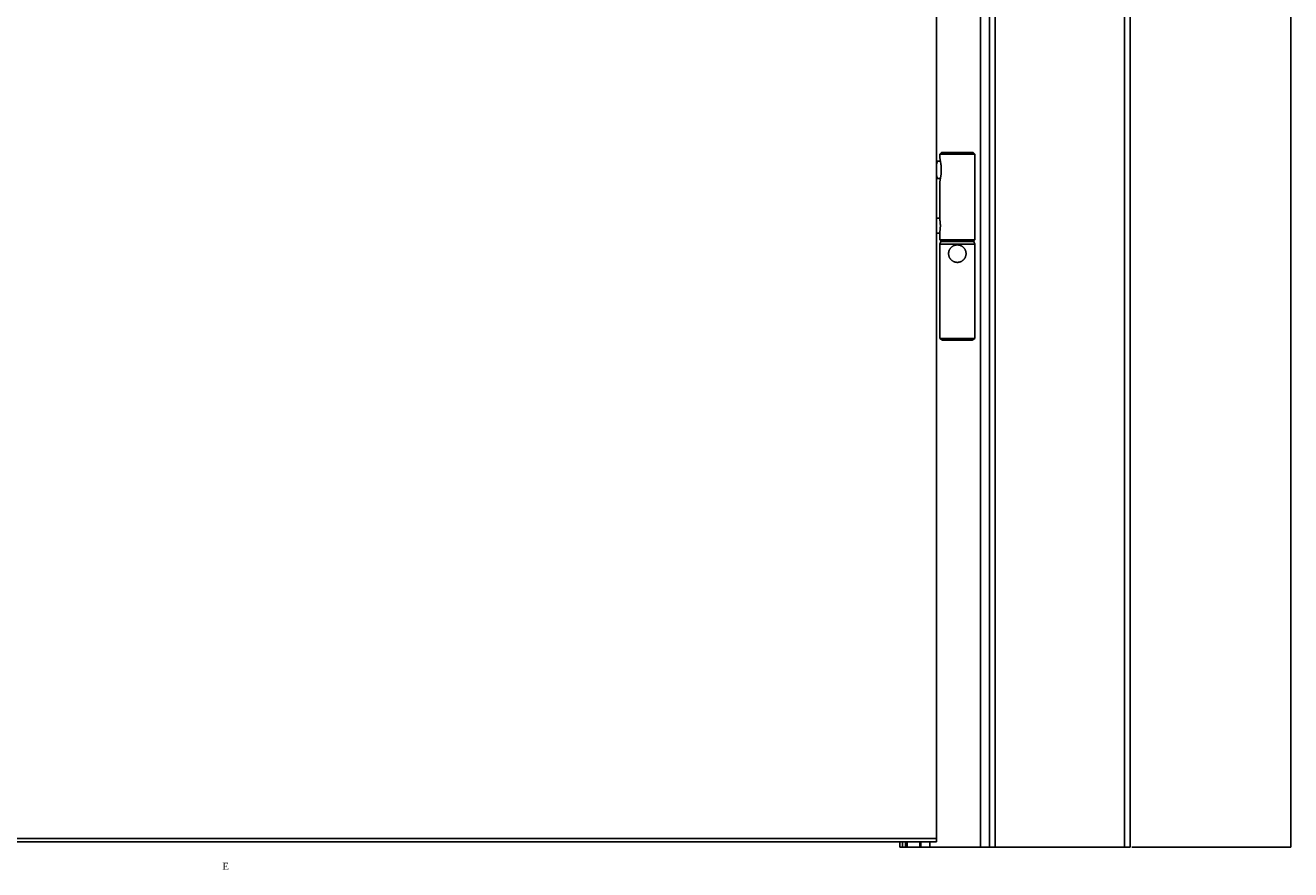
# Model space of a CAD drawing. Header units: millimetres. Extents: x -6500 to 4200, y 0 to 5940.
# Tile 62 of 157: x -2057 to -1332, y 1239 to 1723. Entities that reach past the tile are written whole.
import ezdxf

# ---------------------------------------------------------------- set-up
doc = ezdxf.new("R2010")
doc.units = ezdxf.units.MM
doc.layers.add('1', color=250, linetype='Continuous')
doc.layers.add('151', color=250, linetype='Continuous')
doc.styles.add('Times New Roman', font='times.ttf')

msp = doc.modelspace()

# ---------------------------------------------------------------- linework, layer by layer
at = {"layer": '151', "linetype": 'Continuous', "lineweight": -3}
for p, q in [((-1331.66, 1252.4), (-1331.66, 3492.4)), ((-1426.91, 1252.4), (-1426.91, 3395.15)), ((-1423.66, 1252.4), (-1423.66, 3397.99)), ((-1500.91, 1252.4), (-1500.91, 3321.15)), ((-1504.16, 1252.4), (-1504.16, 3317.9)), ((-1509.41, 1252.4), (-1509.41, 3312.65)), ((-1534.66, 3285.4), (-1534.66, 1257.4)), ((-1531.66, 1650.4), (-1532.66, 1649.4)), ((-1532.66, 1649.4), (-1532.66, 1647.52)), ((-1532.66, 1649.4), (-1512.88, 1649.4)), ((-1513.86, 1650.4), (-1531.66, 1650.4)), ((-1513.66, 1650.4), (-1513.86, 1650.4)), ((-1512.66, 1649.4), (-1513.66, 1650.4)), ((-1512.88, 1649.4), (-1512.66, 1649.4)), ((-1512.66, 1600.4), (-1512.66, 1649.4)), ((-1533.82, 1645.35), (-1534.66, 1645.31)), ((-1532.35, 1645.35), (-1533.81, 1645.35)), ((-1531.94, 1642.61), (-1531.94, 1638.18)), ((-1534.66, 1635.48), (-1533.82, 1635.45)), ((-1533.81, 1635.45), (-1532.35, 1635.45)), ((-1532.66, 1633.27), (-1532.66, 1612.1)), ((-1532.66, 1612.7), (-1534.66, 1612.7)), ((-1534.66, 1604.1), (-1532.66, 1604.1)), ((-1532.66, 1604.67), (-1532.66, 1600.4)), ((-1532.66, 1600.4), (-1531.66, 1599.4)), ((-1512.88, 1600.4), (-1532.66, 1600.4)), ((-1532.16, 1599.4), (-1532.66, 1597.9)), ((-1532.66, 1597.9), (-1532.66, 1543.8)), ((-1512.66, 1597.9), (-1532.66, 1597.9)), ((-1513.16, 1599.4), (-1532.16, 1599.4)), ((-1513.66, 1599.4), (-1512.66, 1600.4)), ((-1512.66, 1597.9), (-1513.16, 1599.4)), ((-1512.66, 1600.4), (-1512.88, 1600.4)), ((-1512.66, 1543.8), (-1512.66, 1597.9)), ((-1532.66, 1543.8), (-1531.16, 1542.8)), ((-1512.66, 1543.8), (-1532.66, 1543.8)), ((-1514.16, 1542.8), (-1531.16, 1542.8)), ((-1514.16, 1542.8), (-1512.66, 1543.8)), ((-1534.66, 1257.4), (-2578.66, 1257.4)), ((-2578.66, 1255.4), (-1534.66, 1255.4)), ((-1555.66, 1252.4), (-1555.66, 1255.42)), ((-1554.09, 1252.4), (-1554.09, 1255.42)), ((-1552.4, 1252.4), (-1552.4, 1255.42)), ((-1551.49, 1252.4), (-1551.49, 1255.42)), ((-1544.18, 1252.4), (-1544.18, 1255.4)), ((-1543.66, 1252.4), (-1543.66, 1255.4)), ((-1538.41, 1252.4), (-1538.41, 1255.41)), ((-1534.66, 1255.4), (-1534.66, 1257.4)), ((-1554.09, 1252.4), (-1555.66, 1252.4)), ((-1552.4, 1252.4), (-1554.09, 1252.4)), ((-1551.49, 1252.4), (-1552.4, 1252.4)), ((-1544.18, 1252.4), (-1551.49, 1252.4)), ((-1543.77, 1252.4), (-1544.18, 1252.4)), ((-1538.41, 1252.4), (-1509.41, 1252.4)), ((-1500.91, 1252.4), (-1426.91, 1252.4)), ((-1422.75, 1252.4), (-1331.66, 1252.4))]:
    msp.add_line(p, q, dxfattribs=at)
for start_param, end_param in [(0, 0.970261), (2.171233, 3.141593)]:
    msp.add_ellipse((-1533.81, 1640.4), major_axis=(0, 4.95), ratio=0.207912, start_param=start_param, end_param=end_param, dxfattribs=at)
for points, knots in [([(-1532.66, 1647.57), (-1532.66, 1647.5), (-1532.66, 1647.41), (-1532.65, 1647.23), (-1532.64, 1647.13), (-1532.62, 1647), (-1532.62, 1646.97), (-1532.61, 1646.91), (-1532.6, 1646.89), (-1532.59, 1646.8), (-1532.58, 1646.74), (-1532.56, 1646.56), (-1532.54, 1646.44), (-1532.5, 1646.18), (-1532.47, 1646.05), (-1532.43, 1645.78), (-1532.4, 1645.64), (-1532.36, 1645.42), (-1532.35, 1645.35), (-1532.32, 1645.2), (-1532.31, 1645.13), (-1532.27, 1644.9), (-1532.24, 1644.75), (-1532.19, 1644.44), (-1532.16, 1644.28), (-1532.11, 1643.96), (-1532.07, 1643.63), (-1532.02, 1643.29), (-1531.99, 1643.08), (-1531.99, 1643.04), (-1531.98, 1642.95), (-1531.97, 1642.91), (-1531.96, 1642.78), (-1531.95, 1642.69), (-1531.94, 1642.61)], [0, 0, 0, 0, 0.07691, 0.07691, 0.160827, 0.160827, 0.181807, 0.181807, 0.202786, 0.202786, 0.244745, 0.244745, 0.328662, 0.328662, 0.412579, 0.412579, 0.496496, 0.496496, 0.538455, 0.538455, 0.580414, 0.580414, 0.664331, 0.664331, 0.748248, 0.748248, 0.832165, 0.916083, 0.916083, 0.937062, 0.937062, 0.958041, 0.958041, 1, 1, 1, 1]), ([(-1531.94, 1638.18), (-1531.96, 1638.01), (-1531.98, 1637.84), (-1532.01, 1637.59), (-1532.02, 1637.5), (-1532.04, 1637.37), (-1532.04, 1637.33), (-1532.05, 1637.25), (-1532.08, 1637.04), (-1532.14, 1636.67), (-1532.19, 1636.36), (-1532.24, 1636.05), (-1532.27, 1635.89), (-1532.32, 1635.59), (-1532.35, 1635.45), (-1532.39, 1635.23), (-1532.4, 1635.12), (-1532.42, 1635.02), (-1532.44, 1634.95), (-1532.44, 1634.91), (-1532.47, 1634.74), (-1532.49, 1634.61), (-1532.54, 1634.35), (-1532.56, 1634.23), (-1532.59, 1633.99), (-1532.61, 1633.88), (-1532.63, 1633.72), (-1532.63, 1633.67), (-1532.64, 1633.59), (-1532.64, 1633.56), (-1532.65, 1633.51), (-1532.65, 1633.49), (-1532.66, 1633.38), (-1532.66, 1633.3), (-1532.66, 1633.22)], [0, 0, 0, 0, 0.083882, 0.083882, 0.125823, 0.125823, 0.146794, 0.146794, 0.167764, 0.251646, 0.335528, 0.335528, 0.41941, 0.41941, 0.503292, 0.503292, 0.545233, 0.566204, 0.566204, 0.587175, 0.587175, 0.671057, 0.671057, 0.754939, 0.754939, 0.838821, 0.838821, 0.880762, 0.880762, 0.901732, 0.901732, 0.922703, 0.922703, 1, 1, 1, 1]), ([(-1532.66, 1604.64), (-1532.66, 1604.7), (-1532.66, 1604.76), (-1532.65, 1604.9), (-1532.65, 1604.98), (-1532.64, 1605.12), (-1532.63, 1605.16), (-1532.63, 1605.23), (-1532.62, 1605.26), (-1532.62, 1605.31), (-1532.62, 1605.33), (-1532.6, 1605.45), (-1532.59, 1605.56), (-1532.57, 1605.77), (-1532.55, 1605.88), (-1532.53, 1606.11), (-1532.52, 1606.23), (-1532.5, 1606.39), (-1532.5, 1606.42), (-1532.49, 1606.48), (-1532.48, 1606.58), (-1532.47, 1606.67), (-1532.45, 1606.87), (-1532.44, 1607), (-1532.42, 1607.27), (-1532.42, 1607.4), (-1532.41, 1607.61), (-1532.4, 1607.68), (-1532.4, 1607.79), (-1532.4, 1607.82), (-1532.4, 1607.89), (-1532.39, 1607.93), (-1532.39, 1608.11), (-1532.39, 1608.39), (-1532.39, 1608.67), (-1532.39, 1608.89), (-1532.4, 1608.99), (-1532.4, 1609.1), (-1532.41, 1609.17), (-1532.41, 1609.2), (-1532.42, 1609.38), (-1532.42, 1609.52), (-1532.44, 1609.79), (-1532.45, 1609.92), (-1532.48, 1610.18), (-1532.49, 1610.3), (-1532.51, 1610.46), (-1532.51, 1610.49), (-1532.52, 1610.55), (-1532.53, 1610.64), (-1532.54, 1610.73), (-1532.55, 1610.91), (-1532.57, 1611.02), (-1532.59, 1611.23), (-1532.6, 1611.33), (-1532.62, 1611.46), (-1532.62, 1611.48), (-1532.62, 1611.53), (-1532.63, 1611.55), (-1532.63, 1611.63), (-1532.64, 1611.67), (-1532.65, 1611.8), (-1532.65, 1611.89), (-1532.66, 1612.03), (-1532.66, 1612.09), (-1532.66, 1612.15)], [0, 0, 0, 0, 0.038756, 0.038756, 0.084894, 0.084894, 0.107963, 0.107963, 0.119498, 0.119498, 0.131033, 0.131033, 0.177171, 0.177171, 0.223309, 0.223309, 0.269447, 0.269447, 0.280982, 0.280982, 0.292516, 0.315586, 0.315586, 0.361724, 0.361724, 0.407862, 0.407862, 0.430931, 0.430931, 0.442466, 0.442466, 0.454, 0.454, 0.500138, 0.546277, 0.546277, 0.569346, 0.58088, 0.58088, 0.592415, 0.592415, 0.638553, 0.638553, 0.684691, 0.684691, 0.73083, 0.73083, 0.742364, 0.742364, 0.753899, 0.776968, 0.776968, 0.823106, 0.823106, 0.869244, 0.869244, 0.880779, 0.880779, 0.892313, 0.892313, 0.915383, 0.915383, 0.961521, 0.961521, 1, 1, 1, 1]), ([(-1522.66, 1597.4), (-1522.64, 1597.4), (-1522.62, 1597.4), (-1522.58, 1597.39), (-1522.52, 1597.39), (-1522.45, 1597.39), (-1522.33, 1597.38), (-1522.2, 1597.38), (-1522.08, 1597.36), (-1521.99, 1597.35), (-1521.95, 1597.34), (-1521.83, 1597.33), (-1521.74, 1597.31), (-1521.5, 1597.26), (-1521.34, 1597.22), (-1521.03, 1597.12), (-1520.88, 1597.07), (-1520.65, 1596.97), (-1520.54, 1596.92), (-1520.43, 1596.87), (-1520.35, 1596.83), (-1520.32, 1596.81), (-1520.14, 1596.71), (-1520, 1596.63), (-1519.73, 1596.45), (-1519.6, 1596.35), (-1519.35, 1596.15), (-1519.24, 1596.04), (-1519.09, 1595.9), (-1519.06, 1595.87), (-1519.01, 1595.81), (-1518.98, 1595.78), (-1518.9, 1595.69), (-1518.85, 1595.63), (-1518.69, 1595.44), (-1518.6, 1595.31), (-1518.42, 1595.04), (-1518.33, 1594.9), (-1518.22, 1594.69), (-1518.18, 1594.62), (-1518.13, 1594.51), (-1518.11, 1594.47), (-1518.08, 1594.39), (-1518.06, 1594.36), (-1517.98, 1594.17), (-1517.93, 1594.01), (-1517.83, 1593.7), (-1517.79, 1593.54), (-1517.74, 1593.29), (-1517.73, 1593.21), (-1517.7, 1593.05), (-1517.69, 1592.96), (-1517.67, 1592.71), (-1517.65, 1592.38), (-1517.67, 1592.05), (-1517.7, 1591.8), (-1517.71, 1591.68), (-1517.73, 1591.56), (-1517.75, 1591.47), (-1517.76, 1591.43), (-1517.8, 1591.23), (-1517.84, 1591.07), (-1517.94, 1590.76), (-1517.99, 1590.61), (-1518.12, 1590.31), (-1518.19, 1590.16), (-1518.28, 1589.98), (-1518.3, 1589.95), (-1518.34, 1589.87), (-1518.37, 1589.84), (-1518.43, 1589.74), (-1518.47, 1589.67), (-1518.61, 1589.47), (-1518.7, 1589.34), (-1518.91, 1589.09), (-1519.02, 1588.97), (-1519.19, 1588.8), (-1519.27, 1588.72), (-1519.36, 1588.64), (-1519.43, 1588.58), (-1519.46, 1588.56), (-1519.61, 1588.43), (-1519.74, 1588.33), (-1520.01, 1588.15), (-1520.15, 1588.07), (-1520.37, 1587.95), (-1520.48, 1587.9), (-1520.59, 1587.85), (-1520.66, 1587.81), (-1520.7, 1587.8), (-1520.89, 1587.72), (-1521.05, 1587.66), (-1521.36, 1587.57), (-1521.52, 1587.52), (-1521.76, 1587.48), (-1521.89, 1587.45), (-1522.01, 1587.44), (-1522.09, 1587.43), (-1522.14, 1587.42), (-1522.34, 1587.4), (-1522.51, 1587.39), (-1522.84, 1587.4), (-1523.17, 1587.41), (-1523.5, 1587.46), (-1523.7, 1587.5), (-1523.75, 1587.51), (-1523.83, 1587.53), (-1523.87, 1587.54), (-1523.99, 1587.57), (-1524.07, 1587.6), (-1524.3, 1587.67), (-1524.46, 1587.73), (-1524.76, 1587.85), (-1524.9, 1587.92), (-1525.12, 1588.04), (-1525.22, 1588.1), (-1525.33, 1588.16), (-1525.39, 1588.21), (-1525.43, 1588.23), (-1525.6, 1588.34), (-1525.73, 1588.44), (-1525.97, 1588.65), (-1526.09, 1588.75), (-1526.32, 1588.98), (-1526.43, 1589.1), (-1526.55, 1589.26), (-1526.58, 1589.29), (-1526.63, 1589.35), (-1526.65, 1589.38), (-1526.73, 1589.48), (-1526.77, 1589.55), (-1526.91, 1589.75), (-1526.99, 1589.89), (-1527.14, 1590.17), (-1527.21, 1590.32), (-1527.29, 1590.51), (-1527.31, 1590.55), (-1527.34, 1590.62), (-1527.35, 1590.66), (-1527.39, 1590.78), (-1527.42, 1590.86), (-1527.49, 1591.09), (-1527.53, 1591.25), (-1527.6, 1591.58), (-1527.62, 1591.74), (-1527.64, 1591.95), (-1527.65, 1591.99), (-1527.65, 1592.07), (-1527.65, 1592.12), (-1527.66, 1592.24), (-1527.66, 1592.32), (-1527.66, 1592.57), (-1527.64, 1592.9), (-1527.6, 1593.23), (-1527.55, 1593.47), (-1527.53, 1593.55), (-1527.5, 1593.67), (-1527.49, 1593.71), (-1527.46, 1593.79), (-1527.45, 1593.83), (-1527.39, 1594.03), (-1527.33, 1594.18), (-1527.21, 1594.48), (-1527.14, 1594.63), (-1526.99, 1594.91), (-1526.9, 1595.05), (-1526.79, 1595.22), (-1526.77, 1595.25), (-1526.72, 1595.32), (-1526.7, 1595.35), (-1526.62, 1595.45), (-1526.57, 1595.51), (-1526.42, 1595.7), (-1526.31, 1595.82), (-1526.09, 1596.04), (-1525.97, 1596.15), (-1525.78, 1596.3), (-1525.72, 1596.35), (-1525.62, 1596.43), (-1525.59, 1596.45), (-1525.52, 1596.5), (-1525.49, 1596.52), (-1525.32, 1596.63), (-1525.18, 1596.72), (-1524.89, 1596.87), (-1524.75, 1596.94), (-1524.52, 1597.04), (-1524.41, 1597.08), (-1524.29, 1597.12), (-1524.21, 1597.15), (-1524.17, 1597.16), (-1523.97, 1597.22), (-1523.81, 1597.26), (-1523.49, 1597.33), (-1523.33, 1597.35), (-1523, 1597.39), (-1522.83, 1597.4), (-1522.66, 1597.4)], [0, 0, 0, 0, 0.001953, 0.001953, 0.003906, 0.007813, 0.007813, 0.015625, 0.019531, 0.019531, 0.023438, 0.023438, 0.03125, 0.03125, 0.046875, 0.046875, 0.0625, 0.0625, 0.070313, 0.074219, 0.074219, 0.078125, 0.078125, 0.09375, 0.09375, 0.109375, 0.109375, 0.125, 0.125, 0.128906, 0.128906, 0.132813, 0.132813, 0.140625, 0.140625, 0.15625, 0.15625, 0.171875, 0.171875, 0.179688, 0.179688, 0.183594, 0.183594, 0.1875, 0.1875, 0.203125, 0.203125, 0.21875, 0.21875, 0.226563, 0.226563, 0.234375, 0.234375, 0.25, 0.265625, 0.265625, 0.273438, 0.277344, 0.277344, 0.28125, 0.28125, 0.296875, 0.296875, 0.3125, 0.3125, 0.328125, 0.328125, 0.332031, 0.332031, 0.335938, 0.335938, 0.34375, 0.34375, 0.359375, 0.359375, 0.375, 0.375, 0.382813, 0.386719, 0.386719, 0.390625, 0.390625, 0.40625, 0.40625, 0.421875, 0.421875, 0.429688, 0.433594, 0.433594, 0.4375, 0.4375, 0.453125, 0.453125, 0.46875, 0.46875, 0.476563, 0.480469, 0.480469, 0.484375, 0.484375, 0.5, 0.5, 0.515625, 0.53125, 0.53125, 0.535156, 0.535156, 0.539063, 0.539063, 0.546875, 0.546875, 0.5625, 0.5625, 0.578125, 0.578125, 0.585938, 0.589844, 0.589844, 0.59375, 0.59375, 0.609375, 0.609375, 0.625, 0.625, 0.640625, 0.640625, 0.644531, 0.644531, 0.648438, 0.648438, 0.65625, 0.65625, 0.671875, 0.671875, 0.6875, 0.6875, 0.691406, 0.691406, 0.695313, 0.695313, 0.703125, 0.703125, 0.71875, 0.71875, 0.734375, 0.734375, 0.738281, 0.738281, 0.742188, 0.742188, 0.75, 0.75, 0.765625, 0.78125, 0.78125, 0.789063, 0.789063, 0.792969, 0.792969, 0.796875, 0.796875, 0.8125, 0.8125, 0.828125, 0.828125, 0.84375, 0.84375, 0.847656, 0.847656, 0.851563, 0.851563, 0.859375, 0.859375, 0.875, 0.875, 0.890625, 0.890625, 0.898438, 0.898438, 0.902344, 0.902344, 0.90625, 0.90625, 0.921875, 0.921875, 0.9375, 0.9375, 0.945313, 0.949219, 0.949219, 0.953125, 0.953125, 0.96875, 0.96875, 0.984375, 0.984375, 1, 1, 1, 1])]:
    msp.add_open_spline(points, degree=3, knots=knots, dxfattribs=at)
for points, degree in [([(-1543.77, 1252.4), (-1543.77, 1253.4), (-1543.77, 1254.4), (-1543.77, 1255.4)], 3), ([(-1543.66, 1252.4), (-1538.41, 1252.4)], 1), ([(-1504.16, 1252.4), (-1500.91, 1252.4)], 1)]:
    msp.add_open_spline(points, degree=degree, dxfattribs=at)
for points, weights in [([(-1509.41, 1252.4), (-1504.16, 1252.4), (-1504.16, 1252.4)], [1, 0.707171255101, 0.999871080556]), ([(-1426.91, 1252.4), (-1423.66, 1252.4), (-1423.66, 1252.4)], [1, 0.707188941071, 0.999835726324])]:
    msp.add_rational_spline(points, weights, degree=2, dxfattribs=at)

# ---------------------------------------------------------------- texts
at = {"layer": '1', "linetype": 'Continuous', "lineweight": -3, "insert": (-1943.7, 1239.49), "char_height": 4, "attachment_point": 7, "line_spacing_factor": 1.140076, "style": 'Times New Roman'}
msp.add_mtext('\\fTimes New Roman|b0|i0;\\W1.0000;E', dxfattribs=at)

doc.saveas('drawing.dxf')
